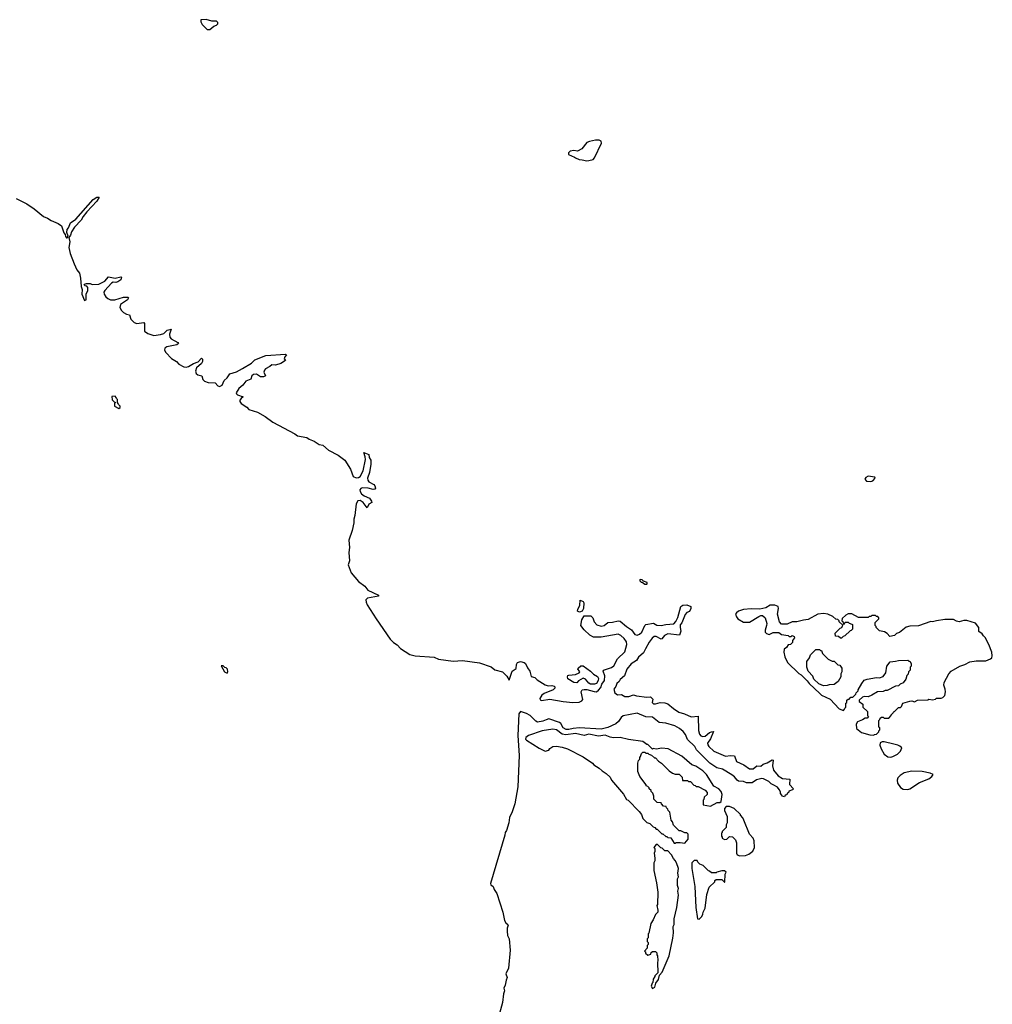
# Model space of a CAD drawing. Extents: x 2494159 to 2685562, y 773219 to 915170.
# Tile 68 of 201: x 2578911 to 2589153, y 795884 to 806257. Entities that reach past the tile are written whole.
import ezdxf

# ---------------------------------------------------------------- set-up
doc = ezdxf.new("R2010")
doc.units = 0

msp = doc.modelspace()

# ---------------------------------------------------------------- linework, layer by layer
at = {"layer": '0CON10XD'}
for points in [[(2580915, 806152), (2580955, 806190), (2580985, 806200), (2580998, 806212), (2580998, 806228), (2580985, 806240), (2580935, 806240), (2580875, 806257), (2580820, 806255), (2580818, 806235), (2580832, 806205), (2580885, 806152), (2580915, 806152)], [(2584885, 804770), (2584905, 804773), (2584950, 804785), (2584965, 804800), (2585038, 804955), (2585035, 804978), (2585015, 804987), (2584975, 804987), (2584910, 804975), (2584885, 804962), (2584830, 804895), (2584785, 804870), (2584745, 804878), (2584708, 804872), (2584690, 804855), (2584690, 804835), (2584755, 804810), (2584765, 804800), (2584804, 804784), (2584835, 804782), (2584885, 804770)], [(2578875, 804374), (2578985, 804315), (2579063, 804265), (2579162, 804182), (2579205, 804167), (2579241, 804141), (2579315, 804109), (2579350, 804085), (2579375, 804011), (2579391, 803995), (2579395, 803972), (2579405, 803958), (2579412, 803958), (2579422, 803975), (2579409, 804015), (2579411, 804045), (2579426, 804064), (2579445, 804115), (2579501, 804155), (2579685, 804361), (2579725, 804387), (2579748, 804388), (2579724, 804345), (2579619, 804231), (2579578, 804182), (2579558, 804145), (2579490, 804070), (2579457, 804023), (2579445, 803988), (2579428, 803962), (2579438, 803915), (2579429, 803855), (2579443, 803795), (2579486, 803686), (2579512, 803622), (2579541, 803585), (2579552, 803532), (2579559, 803445), (2579570, 803415), (2579567, 803365), (2579595, 803300), (2579610, 803305), (2579610, 803365), (2579630, 803405), (2579630, 803435), (2579618, 803448), (2579602, 803452), (2579590, 803465), (2579595, 803470), (2579615, 803478), (2579655, 803476), (2579675, 803468), (2579745, 803469), (2579809, 803501), (2579845, 803547), (2579915, 803535), (2579975, 803548), (2579982, 803545), (2579975, 803516), (2579945, 803495), (2579925, 803487), (2579895, 803490), (2579879, 803481), (2579807, 803405), (2579798, 803385), (2579800, 803365), (2579818, 803338), (2579839, 803319), (2579866, 803306), (2579914, 803306), (2580005, 803333), (2580054, 803334), (2580058, 803325), (2580047, 803305), (2579974, 803256), (2579966, 803225), (2579983, 803193), (2580003, 803173), (2580035, 803155), (2580068, 803148), (2580082, 803102), (2580117, 803067), (2580145, 803056), (2580220, 803065), (2580227, 803057), (2580227, 802977), (2580260, 802950), (2580325, 802931), (2580395, 802940), (2580428, 802952), (2580465, 802985), (2580506, 802996), (2580490, 802945), (2580492, 802912), (2580505, 802895), (2580578, 802855), (2580583, 802845), (2580565, 802831), (2580459, 802811), (2580440, 802795), (2580437, 802775), (2580451, 802751), (2580509, 802689), (2580562, 802655), (2580588, 802628), (2580641, 802601), (2580665, 802596), (2580688, 802602), (2580742, 802635), (2580789, 802651), (2580825, 802691), (2580835, 802682), (2580836, 802656), (2580825, 802635), (2580772, 802588), (2580762, 802555), (2580770, 802530), (2580787, 802517), (2580831, 802505), (2580841, 802465), (2580857, 802447), (2580895, 802434), (2580970, 802430), (2580999, 802399), (2581015, 802394), (2581043, 802407), (2581065, 802457), (2581097, 802483), (2581125, 802525), (2581195, 802548), (2581259, 802581), (2581351, 802639), (2581386, 802675), (2581505, 802720), (2581712, 802732), (2581720, 802725), (2581702, 802705), (2581698, 802685), (2581710, 802665), (2581662, 802635), (2581605, 802616), (2581565, 802622), (2581545, 802603), (2581500, 802580), (2581488, 802565), (2581483, 802545), (2581499, 802505), (2581478, 802495), (2581447, 802495), (2581405, 802522), (2581372, 802518), (2581357, 802503), (2581345, 802471), (2581292, 802448), (2581262, 802405), (2581219, 802371), (2581192, 802325), (2581195, 802315), (2581206, 802306), (2581266, 802285), (2581243, 802267), (2581231, 802249), (2581231, 802235), (2581243, 802213), (2581303, 802175), (2581325, 802149), (2581415, 802122), (2581495, 802076), (2581578, 802018), (2581810, 801895), (2581835, 801873), (2581935, 801854), (2581958, 801838), (2582012, 801815), (2582065, 801780), (2582105, 801776), (2582163, 801723), (2582265, 801668), (2582334, 801615), (2582395, 801523), (2582424, 801445), (2582455, 801429), (2582478, 801432), (2582496, 801444), (2582527, 801505), (2582554, 801625), (2582551, 801651), (2582534, 801696), (2582587, 801675), (2582592, 801645), (2582608, 801615), (2582609, 801575), (2582595, 801485), (2582575, 801425), (2582576, 801406), (2582587, 801387), (2582640, 801360), (2582652, 801345), (2582657, 801323), (2582650, 801310), (2582635, 801307), (2582581, 801321), (2582516, 801324), (2582502, 801318), (2582494, 801305), (2582497, 801285), (2582512, 801262), (2582540, 801240), (2582594, 801215), (2582616, 801185), (2582619, 801171), (2582588, 801152), (2582572, 801115), (2582529, 801169), (2582495, 801191), (2582473, 801187), (2582453, 801157), (2582441, 801035), (2582429, 800995), (2582429, 800955), (2582414, 800875), (2582378, 800775), (2582383, 800695), (2582378, 800645), (2582386, 800555), (2582372, 800515), (2582401, 800431), (2582478, 800338), (2582545, 800290), (2582577, 800247), (2582688, 800195), (2582690, 800185), (2582575, 800162), (2582556, 800144), (2582559, 800119), (2582571, 800091), (2582664, 799945), (2582811, 799731), (2582847, 799697), (2582885, 799671), (2582921, 799631), (2583020, 799570), (2583075, 799555), (2583275, 799540), (2583321, 799521), (2583475, 799499), (2583575, 799505), (2583755, 799481), (2583875, 799440), (2583915, 799407), (2583996, 799386), (2584040, 799340), (2584065, 799299), (2584081, 799339), (2584099, 799395), (2584139, 799421), (2584143, 799465), (2584153, 799485), (2584185, 799495), (2584225, 799485), (2584236, 799475), (2584257, 799427), (2584283, 799395), (2584298, 799338), (2584335, 799325), (2584362, 799302), (2584445, 799248), (2584475, 799239), (2584515, 799242), (2584541, 799235), (2584548, 799228), (2584547, 799215), (2584528, 799195), (2584433, 799157), (2584410, 799140), (2584389, 799105), (2584393, 799093), (2584406, 799086), (2584495, 799098), (2584635, 799074), (2584735, 799064), (2584804, 799066), (2584830, 799080), (2584840, 799095), (2584825, 799175), (2584834, 799196), (2584855, 799202), (2584885, 799201), (2584960, 799180), (2584985, 799177), (2585008, 799192), (2585030, 799220), (2585043, 799255), (2585070, 799295), (2585073, 799345), (2585057, 799395), (2585060, 799405), (2585145, 799431), (2585169, 799451), (2585205, 799524), (2585282, 799598), (2585306, 799675), (2585301, 799701), (2585278, 799738), (2585240, 799770), (2585215, 799782), (2585035, 799750), (2584955, 799751), (2584915, 799773), (2584855, 799830), (2584819, 799875), (2584832, 799935), (2584854, 799976), (2584925, 799975), (2584945, 799955), (2584962, 799912), (2584990, 799880), (2585035, 799866), (2585065, 799875)], [(2579955, 802162), (2579968, 802172), (2579970, 802185), (2579952, 802202), (2579950, 802215), (2579940, 802225), (2579940, 802255), (2579930, 802265), (2579928, 802278), (2579915, 802290), (2579882, 802288), (2579885, 802252), (2579905, 802230), (2579920, 802225), (2579910, 802215), (2579910, 802185), (2579955, 802162)], [(2587875, 801392), (2587895, 801400), (2587920, 801425), (2587918, 801438), (2587845, 801447), (2587820, 801435), (2587812, 801415), (2587830, 801395), (2587875, 801392)], [(2585515, 800310), (2585520, 800315), (2585518, 800328), (2585482, 800342), (2585467, 800357), (2585445, 800360), (2585440, 800355), (2585440, 800345), (2585455, 800330), (2585465, 800330), (2585495, 800310), (2585515, 800310)], [(2585065, 799875), (2585105, 799907), (2585155, 799909), (2585215, 799922), (2585235, 799920), (2585303, 799863), (2585355, 799830), (2585388, 799778), (2585415, 799772), (2585438, 799782), (2585462, 799805), (2585493, 799875), (2585506, 799885), (2585585, 799899), (2585619, 799879), (2585665, 799874), (2585716, 799886), (2585798, 799892), (2585822, 799918), (2585842, 799958), (2585872, 800075), (2585895, 800089), (2585935, 800091), (2585977, 800075), (2585979, 800055), (2585965, 800021), (2585938, 800012), (2585919, 799991), (2585885, 799904), (2585868, 799882), (2585865, 799855), (2585872, 799815), (2585858, 799772), (2585735, 799785), (2585701, 799769), (2585675, 799733), (2585665, 799730), (2585615, 799760), (2585593, 799757), (2585570, 799740), (2585540, 799700), (2585500, 799630), (2585482, 799585), (2585429, 799541), (2585407, 799505), (2585350, 799470), (2585304, 799416), (2585280, 799345), (2585236, 799305), (2585225, 799285), (2585199, 799265), (2585189, 799231), (2585169, 799205), (2585178, 799165), (2585206, 799145), (2585248, 799148), (2585285, 799125), (2585325, 799125), (2585375, 799143), (2585405, 799132), (2585515, 799119), (2585554, 799124), (2585578, 799098), (2585573, 799065), (2585585, 799050), (2585605, 799050), (2585655, 799065), (2585705, 799060), (2585735, 799048), (2585795, 798999), (2585852, 798962), (2585913, 798945), (2585982, 798912), (2586055, 798919), (2586060, 798770), (2586070, 798730), (2586083, 798713), (2586105, 798706), (2586131, 798709), (2586175, 798747), (2586195, 798756), (2586217, 798757), (2586185, 798682), (2586155, 798635), (2586158, 798618), (2586170, 798600), (2586220, 798550), (2586345, 798497), (2586395, 798505), (2586440, 798500), (2586460, 798440), (2586538, 798405), (2586595, 798365), (2586635, 798365), (2586675, 798396), (2586715, 798392), (2586742, 798415), (2586782, 798428), (2586835, 798460), (2586846, 798455), (2586840, 798395), (2586849, 798349), (2586899, 798289), (2586943, 798263), (2587020, 798255), (2587018, 798198), (2587060, 798155), (2587048, 798142), (2587012, 798128), (2587008, 798112), (2586992, 798108), (2586988, 798092), (2586972, 798088), (2586965, 798070), (2586940, 798075), (2586938, 798088), (2586922, 798105), (2586922, 798122), (2586908, 798148), (2586890, 798170), (2586854, 798194), (2586823, 798205), (2586801, 798231), (2586745, 798260), (2586725, 798262), (2586671, 798249), (2586625, 798216), (2586565, 798218), (2586532, 798232), (2586482, 798235), (2586465, 798244), (2586440, 798280), (2586412, 798302), (2586311, 798361), (2586251, 798375), (2586179, 798425), (2586038, 798565), (2586021, 798601), (2585945, 798673), (2585921, 798725), (2585898, 798758), (2585861, 798791), (2585809, 798819), (2585716, 798844), (2585645, 798851), (2585575, 798909), (2585504, 798914), (2585415, 798951), (2585265, 798924), (2585244, 798906), (2585218, 798862), (2585190, 798840), (2585105, 798799), (2585035, 798783), (2584805, 798798), (2584739, 798791), (2584695, 798780), (2584665, 798780), (2584636, 798795), (2584611, 798841), (2584594, 798854), (2584485, 798890), (2584455, 798881), (2584420, 798865), (2584365, 798855), (2584346, 798865), (2584286, 798926), (2584248, 798948), (2584185, 798968), (2584167, 798943), (2584156, 798715), (2584171, 798505), (2584157, 798175), (2584125, 797995), (2584097, 797913), (2584068, 797852), (2584061, 797795), (2584036, 797715), (2584024, 797695), (2584019, 797665), (2583870, 797155), (2583874, 797144), (2583898, 797125), (2583908, 797095), (2583935, 797051), (2583998, 796855), (2584017, 796767), (2584031, 796741), (2584053, 796725), (2584056, 796716), (2584044, 796686), (2584043, 796655), (2584048, 796608), (2584065, 796573), (2584075, 796455), (2584059, 796265), (2584032, 796205), (2584043, 796165), (2584033, 796137), (2584024, 796086), (2584011, 796055), (2584016, 796026), (2584006, 795995), (2583996, 795904), (2583926, 795645)], [(2584806, 800016), (2584787, 800027), (2584788, 800045), (2584811, 800085), (2584815, 800140), (2584845, 800127), (2584851, 800115), (2584849, 800055), (2584835, 800024), (2584806, 800016)], [(2587905, 798720), (2587913, 798727), (2587935, 798730), (2587960, 798755), (2587960, 798765), (2587970, 798775), (2587970, 798795), (2587960, 798805), (2587960, 798875), (2587970, 798885), (2587972, 798898), (2587985, 798910), (2588005, 798910), (2588015, 798900), (2588065, 798900), (2588090, 798925), (2588090, 798935), (2588110, 798955), (2588115, 798970), (2588125, 798970), (2588165, 799010), (2588185, 799010), (2588198, 799022), (2588210, 799055), (2588285, 799078), (2588305, 799080), (2588335, 799072), (2588365, 799088), (2588475, 799090), (2588485, 799100), (2588525, 799090), (2588555, 799100), (2588565, 799110), (2588615, 799108), (2588633, 799117), (2588652, 799138), (2588660, 799175), (2588658, 799205), (2588642, 799245), (2588648, 799275), (2588694, 799366), (2588720, 799395), (2588810, 799445), (2588865, 799462), (2588915, 799492), (2588985, 799502), (2589085, 799503), (2589135, 799522), (2589148, 799535), (2589153, 799555), (2589148, 799595), (2589116, 799675), (2589079, 799749), (2589061, 799765), (2589048, 799788), (2589012, 799812), (2589010, 799855), (2588975, 799898), (2588885, 799928), (2588855, 799928), (2588805, 799912), (2588775, 799920), (2588745, 799938), (2588655, 799937), (2588565, 799923), (2588525, 799913), (2588505, 799917), (2588375, 799872), (2588285, 799868), (2588245, 799858), (2588175, 799800), (2588145, 799790), (2588125, 799770), (2588075, 799760), (2588045, 799790), (2588017, 799807), (2587965, 799820), (2587930, 799855), (2587930, 799865), (2587920, 799875), (2587920, 799905), (2587960, 799945), (2587960, 799955), (2587948, 799968), (2587935, 799970), (2587925, 799980), (2587885, 799980), (2587875, 799970), (2587855, 799970), (2587845, 799960), (2587745, 799960), (2587675, 799998), (2587635, 799998), (2587610, 799985), (2587572, 799948), (2587570, 799925), (2587580, 799915), (2587585, 799890), (2587598, 799892), (2587605, 799910), (2587635, 799910), (2587645, 799900), (2587675, 799890), (2587680, 799885), (2587680, 799835), (2587668, 799822), (2587655, 799820), (2587600, 799765), (2587582, 799758), (2587565, 799740), (2587555, 799740), (2587535, 799760), (2587502, 799762), (2587500, 799795), (2587552, 799848), (2587568, 799852), (2587578, 799878), (2587542, 799912), (2587540, 799925), (2587528, 799938), (2587505, 799940), (2587475, 799970), (2587420, 799995), (2587375, 800002), (2587317, 799993), (2587215, 799938), (2587165, 799932), (2587095, 799912), (2587045, 799912), (2586992, 799888), (2586935, 799890), (2586913, 799913), (2586892, 799995), (2586902, 800055), (2586900, 800075), (2586865, 800090), (2586815, 800090), (2586768, 800062), (2586705, 800048), (2586615, 800050), (2586535, 800043), (2586480, 800025), (2586461, 800009), (2586450, 799995), (2586458, 799965), (2586474, 799944), (2586535, 799908), (2586595, 799908), (2586695, 799970), (2586715, 799980), (2586735, 799980), (2586760, 799955), (2586778, 799895), (2586777, 799873), (2586760, 799825), (2586760, 799805), (2586775, 799790), (2586805, 799780), (2586845, 799800), (2586905, 799800), (2586935, 799780), (2587005, 799770), (2587015, 799760), (2587035, 799760), (2587045, 799768), (2587068, 799758), (2587070, 799745), (2587050, 799715), (2587050, 799695), (2587027, 799673), (2587005, 799670), (2586986, 799644), (2586960, 799625), (2586958, 799595), (2586968, 799545), (2586996, 799486), (2587115, 799368), (2587140, 799355), (2587203, 799293), (2587224, 799264), (2587337, 799157), (2587355, 799142), (2587445, 799100), (2587540, 798995), (2587585, 798980), (2587598, 798992), (2587600, 799005), (2587610, 799015), (2587610, 799055), (2587620, 799065), (2587622, 799088), (2587635, 799100), (2587645, 799100), (2587665, 799120), (2587685, 799120), (2587718, 799152), (2587720, 799165), (2587740, 799185), (2587740, 799195), (2587778, 799265), (2587803, 799297), (2587835, 799310), (2587935, 799328), (2587965, 799322), (2588005, 799338), (2588032, 799375), (2588042, 799445), (2588078, 799492), (2588133, 799497), (2588165, 799507), (2588265, 799510), (2588275, 799500), (2588285, 799500), (2588300, 799475), (2588300, 799445), (2588290, 799435), (2588290, 799405), (2588270, 799385), (2588267, 799363), (2588253, 799347), (2588242, 799308), (2588215, 799272), (2588183, 799257), (2588165, 799240), (2588133, 799237), (2588045, 799190), (2588025, 799190), (2588005, 799180), (2587943, 799177), (2587885, 799140), (2587845, 799122), (2587805, 799128), (2587785, 799120), (2587752, 799088), (2587750, 799075), (2587790, 799045), (2587790, 799015), (2587838, 798968), (2587840, 798925), (2587850, 798915), (2587835, 798900), (2587815, 798900), (2587785, 798880), (2587735, 798860), (2587720, 798835), (2587725, 798790), (2587775, 798748), (2587865, 798722), (2587905, 798720)], [(2587375, 799240), (2587325, 799260), (2587275, 799310), (2587265, 799340), (2587213, 799393), (2587202, 799435), (2587202, 799495), (2587230, 799535), (2587240, 799565), (2587295, 799620), (2587335, 799620), (2587345, 799610), (2587355, 799610), (2587365, 799580), (2587425, 799520), (2587468, 799498), (2587487, 799497), (2587525, 799460), (2587548, 799458), (2587570, 799425), (2587570, 799385), (2587560, 799365), (2587558, 799335), (2587530, 799285), (2587487, 799253), (2587435, 799250), (2587415, 799242), (2587375, 799240)], [(2581095, 799372), (2581102, 799385), (2581100, 799415), (2581085, 799430), (2581072, 799432), (2581055, 799450), (2581032, 799448), (2581068, 799385), (2581095, 799372)], [(2584965, 799255), (2584921, 799255), (2584905, 799266), (2584869, 799309), (2584845, 799320), (2584795, 799293), (2584778, 799272), (2584745, 799275), (2584684, 799314), (2584680, 799335), (2584685, 799348), (2584695, 799352), (2584765, 799359), (2584803, 799377), (2584810, 799385), (2584808, 799395), (2584788, 799415), (2584792, 799425), (2584822, 799448), (2584845, 799450), (2584921, 799395), (2584953, 799363), (2584995, 799338), (2585005, 799316), (2585004, 799295), (2584985, 799264), (2584965, 799255)], [(2585915, 797580), (2585950, 797625), (2585950, 797675), (2585935, 797690), (2585915, 797690), (2585875, 797710), (2585855, 797710), (2585795, 797770), (2585787, 797807), (2585773, 797823), (2585757, 797907), (2585740, 797925), (2585738, 797938), (2585722, 797952), (2585718, 797968), (2585692, 797972), (2585670, 797995), (2585668, 798008), (2585625, 798010), (2585590, 798045), (2585590, 798075), (2585577, 798107), (2585560, 798125), (2585560, 798135), (2585540, 798155), (2585540, 798165), (2585525, 798180), (2585510, 798185), (2585510, 798195), (2585443, 798283), (2585422, 798335), (2585420, 798385), (2585422, 798425), (2585428, 798452), (2585440, 798465), (2585440, 798485), (2585450, 798495), (2585460, 798525), (2585475, 798540), (2585495, 798540), (2585505, 798530), (2585525, 798530), (2585535, 798520), (2585565, 798510), (2585595, 798480), (2585605, 798480), (2585640, 798445), (2585670, 798425), (2585750, 798345), (2585785, 798320), (2585815, 798310), (2585855, 798310), (2585888, 798278), (2585892, 798242), (2585945, 798240), (2585955, 798230), (2585975, 798230), (2586012, 798192), (2586025, 798190), (2586035, 798180), (2586055, 798180), (2586128, 798138), (2586150, 798115), (2586150, 798095), (2586120, 798065), (2586117, 798043), (2586110, 798035), (2586110, 797985), (2586185, 797970), (2586255, 798010), (2586285, 798010), (2586298, 798022), (2586308, 798095), (2586298, 798125), (2586273, 798153), (2586221, 798181), (2586143, 798305), (2586105, 798343), (2586031, 798391), (2585990, 798405), (2585935, 798452), (2585885, 798497), (2585740, 798575), (2585675, 798583), (2585615, 798572), (2585582, 798578), (2585575, 798570), (2585525, 798620), (2585515, 798620), (2585475, 798652), (2585324, 798674), (2585235, 798693), (2585165, 798692), (2585128, 798698), (2585075, 798718), (2585005, 798710), (2584905, 798731), (2584855, 798714), (2584765, 798738), (2584661, 798721), (2584625, 798730), (2584565, 798774), (2584525, 798782), (2584414, 798766), (2584270, 798715), (2584240, 798695), (2584238, 798678), (2584247, 798667), (2584383, 798583), (2584445, 798552), (2584485, 798560), (2584495, 798580), (2584525, 798598), (2584565, 798602), (2584625, 798593), (2584680, 798575), (2584845, 798492), (2584943, 798423), (2584957, 798407), (2585013, 798373), (2585044, 798344), (2585086, 798316), (2585128, 798275), (2585144, 798244), (2585269, 798099), (2585303, 798043), (2585320, 798035), (2585436, 797916), (2585460, 797885), (2585475, 797840), (2585515, 797800), (2585548, 797788), (2585582, 797752), (2585598, 797748), (2585615, 797730), (2585625, 797730), (2585675, 797680), (2585685, 797680), (2585715, 797650), (2585725, 797650), (2585735, 797640), (2585768, 797638), (2585802, 797582), (2585815, 797580), (2585825, 797590), (2585865, 797590), (2585915, 797580)], [(2588085, 798487), (2588105, 798493), (2588155, 798518), (2588185, 798550), (2588200, 798585), (2588180, 798605), (2588160, 798615), (2588115, 798626), (2588015, 798648), (2587992, 798648), (2587972, 798638), (2587970, 798615), (2587984, 798574), (2588015, 798518), (2588055, 798490), (2588085, 798487)], [(2588265, 798148), (2588285, 798153), (2588385, 798221), (2588485, 798258), (2588518, 798285), (2588530, 798305), (2588499, 798319), (2588415, 798337), (2588305, 798340), (2588225, 798323), (2588182, 798295), (2588159, 798271), (2588150, 798245), (2588154, 798214), (2588185, 798168), (2588215, 798152), (2588265, 798148)], [(2586495, 797448), (2586555, 797453), (2586590, 797465), (2586633, 797497), (2586650, 797535), (2586646, 797606), (2586634, 797634), (2586598, 797675), (2586538, 797825), (2586525, 797850), (2586500, 797875), (2586500, 797885), (2586435, 797948), (2586385, 797968), (2586352, 797968), (2586332, 797948), (2586332, 797925), (2586362, 797862), (2586360, 797795), (2586350, 797775), (2586350, 797745), (2586310, 797705), (2586310, 797695), (2586300, 797685), (2586300, 797655), (2586310, 797645), (2586310, 797635), (2586335, 797620), (2586358, 797622), (2586385, 797650), (2586418, 797648), (2586450, 797615), (2586460, 797585), (2586458, 797475), (2586465, 797460), (2586495, 797448)], [(2585575, 796050), (2585598, 796065), (2585610, 796105), (2585638, 796145), (2585648, 796192), (2585677, 796223), (2585750, 796395), (2585788, 796582), (2585796, 796636), (2585793, 796705), (2585802, 796725), (2585802, 796785), (2585832, 796905), (2585848, 797035), (2585843, 797075), (2585848, 797105), (2585838, 797135), (2585840, 797205), (2585848, 797225), (2585842, 797265), (2585848, 797315), (2585828, 797375), (2585815, 797400), (2585795, 797420), (2585775, 797460), (2585735, 797500), (2585705, 797500), (2585678, 797528), (2585662, 797532), (2585628, 797568), (2585612, 797568), (2585590, 797535), (2585600, 797525), (2585600, 797495), (2585592, 797475), (2585600, 797425), (2585598, 797395), (2585588, 797375), (2585588, 797295), (2585618, 797165), (2585632, 797065), (2585628, 796935), (2585622, 796925), (2585632, 796875), (2585630, 796855), (2585605, 796830), (2585582, 796775), (2585558, 796735), (2585537, 796633), (2585530, 796625), (2585530, 796585), (2585520, 796575), (2585520, 796545), (2585530, 796535), (2585530, 796515), (2585520, 796505), (2585520, 796475), (2585490, 796445), (2585500, 796435), (2585502, 796422), (2585525, 796400), (2585558, 796412), (2585562, 796428), (2585575, 796440), (2585605, 796440), (2585620, 796425), (2585620, 796405), (2585628, 796395), (2585632, 796345), (2585628, 796325), (2585630, 796215), (2585600, 796185), (2585600, 796175), (2585583, 796147), (2585580, 796115), (2585570, 796105), (2585562, 796075), (2585575, 796050)], [(2586065, 796780), (2586095, 796810), (2586106, 796834), (2586108, 796855), (2586128, 796895), (2586148, 797042), (2586173, 797117), (2586230, 797175), (2586232, 797188), (2586245, 797200), (2586305, 797200), (2586332, 797172), (2586338, 797172), (2586340, 797255), (2586350, 797275), (2586335, 797290), (2586305, 797290), (2586253, 797277), (2586245, 797270), (2586195, 797270), (2586177, 797287), (2586165, 797290), (2586110, 797345), (2586075, 797360), (2586052, 797382), (2586045, 797400), (2586015, 797400), (2585990, 797375), (2585990, 797315), (2586022, 797125), (2586030, 796905), (2586050, 796785), (2586065, 796780)]]:
    msp.add_lwpolyline(points, dxfattribs=at)

doc.saveas('drawing.dxf')
